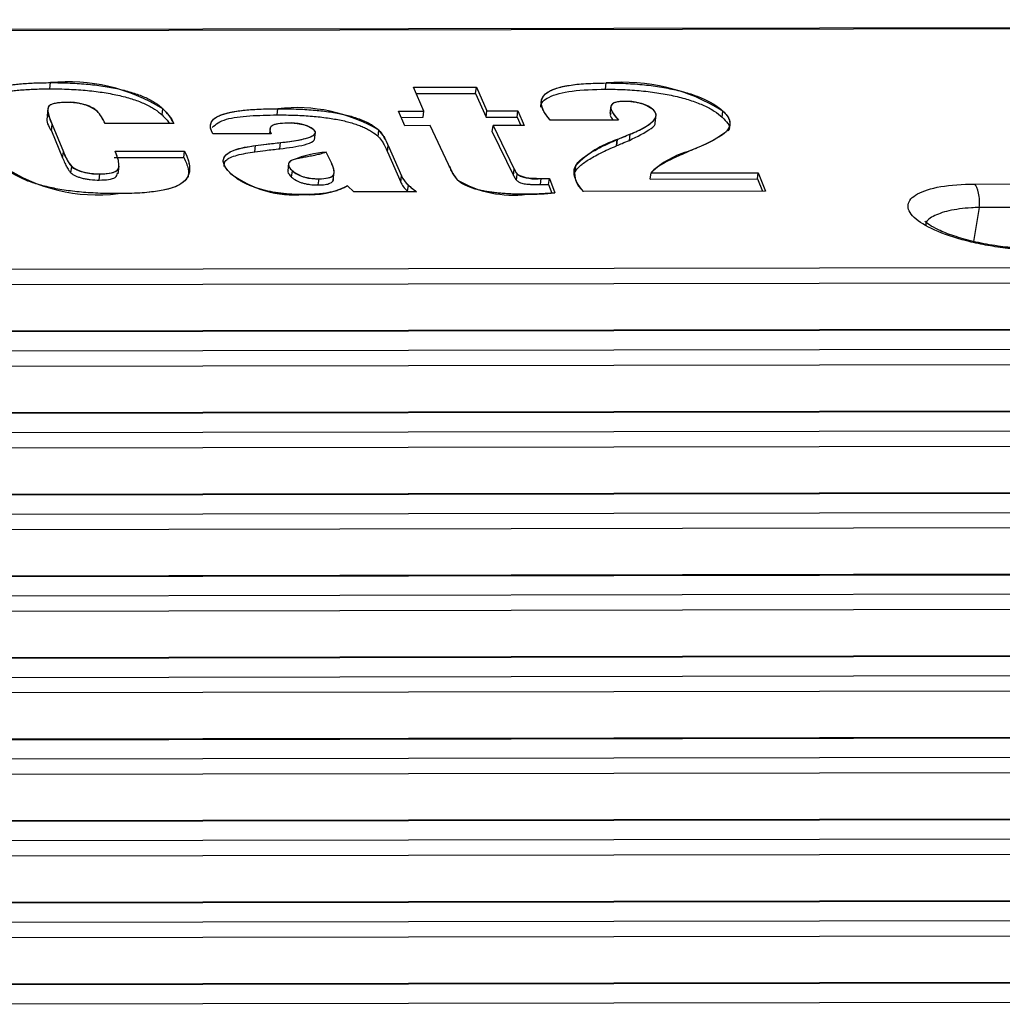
# Model space of a CAD drawing. Header units: millimetres. Extents: x 1578 to 1793, y 2179 to 2535.
# Tile 10 of 14: x 1650 to 1665, y 2329 to 2344. Entities that reach past the tile are written whole.
import ezdxf

# ---------------------------------------------------------------- set-up
doc = ezdxf.new("R2010")
doc.units = ezdxf.units.MM

msp = doc.modelspace()

# ---------------------------------------------------------------- linework, layer by layer
at = {"linetype": 'Continuous', "lineweight": 25}
for p, q in [((1736.420896, 2343.6483663), (1630.579573, 2343.4635386)), ((1736.4561497, 2343.6320265), (1630.6148267, 2343.4471988)), ((1650.4942659, 2342.5960402), (1650.5058425, 2342.6905934)), ((1658.9457265, 2342.5906679), (1658.9573031, 2342.6852212)), ((1656.0276363, 2342.6197129), (1656.9841451, 2342.6213832)), ((1656.1841915, 2342.2576325), (1656.0276363, 2342.6197129)), ((1656.0684793, 2342.5252512), (1656.9725685, 2342.52683)), ((1656.9725685, 2342.52683), (1656.9841451, 2342.6213832)), ((1656.9725685, 2342.52683), (1657.1327231, 2342.1647558)), ((1656.9841451, 2342.6213832), (1657.1442997, 2342.2593091)), ((1650.4675902, 2342.3033016), (1650.4531194, 2342.18511)), ((1652.2035361, 2342.1982969), (1652.2151127, 2342.2928502)), ((1653.9529599, 2342.1994646), (1653.9645365, 2342.2940179)), ((1655.7972688, 2342.2569568), (1656.1841915, 2342.2576325)), ((1655.8937913, 2342.0356869), (1655.7972688, 2342.2569568)), ((1656.1726149, 2342.1630792), (1656.1841915, 2342.2576325)), ((1657.1327231, 2342.1647558), (1657.1442997, 2342.2593091)), ((1657.1442997, 2342.2593091), (1657.6149057, 2342.2601309)), ((1657.6033291, 2342.1655776), (1657.6149057, 2342.2601309)), ((1657.6149057, 2342.2601309), (1657.7114282, 2342.038861)), ((1659.0291921, 2342.3368537), (1659.0147214, 2342.2186621)), ((1660.720342, 2342.1641008), (1660.7319186, 2342.2586541)), ((1655.8384747, 2342.1624957), (1656.1726149, 2342.1630792)), ((1657.1327231, 2342.1647558), (1657.6033291, 2342.1655776)), ((1657.6033291, 2342.1655776), (1657.6586457, 2342.0387688)), ((1659.1443449, 2342.1218863), (1658.107752, 2342.1200762)), ((1659.7025669, 2342.0788946), (1659.7170377, 2342.1970862)), ((1650.5189881, 2341.9578751), (1650.5305647, 2342.0524283)), ((1650.5189881, 2341.9578751), (1650.6912633, 2341.5454952)), ((1650.5305647, 2342.0524283), (1650.70284, 2341.6400484)), ((1652.3828943, 2342.0698175), (1651.3364034, 2342.06799)), ((1653.8455362, 2341.9974712), (1653.8349867, 2341.9113071)), ((1654.5231677, 2341.8207877), (1654.5376385, 2341.9389793)), ((1655.4877926, 2341.8718744), (1655.4993692, 2341.9664277)), ((1656.280714, 2342.0363626), (1655.8937913, 2342.0356869)), ((1656.5612376, 2341.444882), (1656.280714, 2342.0363626)), ((1657.2256463, 2341.9434796), (1657.2372229, 2342.0380329)), ((1657.2256463, 2341.9434796), (1657.5485072, 2341.2797281)), ((1657.7114282, 2342.038861), (1657.2372229, 2342.0380329)), ((1657.2372229, 2342.0380329), (1657.5600838, 2341.3742813)), ((1653.8631926, 2341.9113563), (1652.9768697, 2341.9098086)), ((1653.9948809, 2341.684316), (1654.0064575, 2341.7788692)), ((1659.1139352, 2341.7294277), (1659.1255118, 2341.823981)), ((1659.1196451, 2341.7325831), (1659.1312217, 2341.8271364)), ((1659.1255118, 2341.823981), (1659.1312217, 2341.8271364)), ((1659.3103256, 2341.812181), (1659.3219022, 2341.9067343)), ((1650.6912633, 2341.5454952), (1650.70284, 2341.6400484)), ((1651.4886073, 2341.6455097), (1652.5449963, 2341.6473544)), ((1652.5334196, 2341.5528011), (1652.5449963, 2341.6473544)), ((1653.613589, 2341.6386704), (1653.6251656, 2341.7332237)), ((1654.7780667, 2341.4681898), (1654.698684, 2341.6335009)), ((1655.632319, 2341.6374775), (1655.6438956, 2341.7320308)), ((1655.632319, 2341.6374775), (1655.8348669, 2341.1763963)), ((1655.6438956, 2341.7320308), (1655.8464435, 2341.2709496)), ((1659.1139352, 2341.7294277), (1659.1196451, 2341.7325831)), ((1651.4770307, 2341.5509564), (1652.5334196, 2341.5528011)), ((1650.8177577, 2341.3179867), (1650.8293344, 2341.41254)), ((1651.5338527, 2341.3026535), (1651.5483235, 2341.4208451)), ((1654.1284944, 2341.4677691), (1654.1140237, 2341.3495775)), ((1654.1729731, 2341.2543318), (1654.1845497, 2341.3488851)), ((1654.8075234, 2341.2126056), (1654.8219942, 2341.3307972)), ((1656.5712605, 2341.4206797), (1656.5612376, 2341.444882)), ((1657.5485072, 2341.2797281), (1657.5600838, 2341.3742813)), ((1658.4850213, 2341.3357795), (1658.4965979, 2341.4303327)), ((1651.2472139, 2341.208332), (1651.2587905, 2341.3028853)), ((1654.5788453, 2341.1336269), (1654.5904219, 2341.2281801)), ((1655.8348669, 2341.1763963), (1655.8464435, 2341.2709496)), ((1657.5928174, 2341.2055732), (1657.604394, 2341.3001265)), ((1657.9594698, 2341.1395303), (1657.9710464, 2341.2340836)), ((1657.9710464, 2341.2340836), (1658.0943218, 2341.2342989)), ((1658.0827452, 2341.1397456), (1658.0943218, 2341.2342989)), ((1658.0943218, 2341.2342989), (1658.1755474, 2341.0130023)), ((1659.6281394, 2341.2229674), (1659.639716, 2341.3175206)), ((1659.6281394, 2341.2229674), (1661.2586136, 2341.2258146)), ((1659.639716, 2341.3175206), (1661.2701902, 2341.3203679)), ((1661.2586136, 2341.2258146), (1661.2701902, 2341.3203679)), ((1661.2586136, 2341.2258146), (1661.3330242, 2341.0386469)), ((1661.2701902, 2341.3203679), (1661.3821574, 2341.0387327)), ((1664.5625223, 2341.1477236), (1739.5750882, 2341.2787159)), ((1655.1221082, 2341.0278009), (1655.022473, 2341.1229335)), ((1656.074118, 2341.0294634), (1655.1221082, 2341.0278009)), ((1655.9377622, 2341.0359751), (1655.9493388, 2341.1305284)), ((1657.9594698, 2341.1395303), (1658.0827452, 2341.1397456)), ((1658.0827452, 2341.1397456), (1658.1304294, 2341.0098315)), ((1661.3821574, 2341.0387327), (1658.6107112, 2341.033893)), ((1739.645275, 2340.9224934), (1664.6327091, 2340.791501)), ((1664.6327091, 2340.791501), (1664.5437427, 2340.2742703)), ((1633.7570646, 2339.822277), (1740.9044947, 2340.0093855)), ((1740.9512859, 2339.7719038), (1633.8038558, 2339.5847953)), ((1741.877958, 2339.0683661), (1634.7305279, 2338.8812575)), ((1741.9014604, 2339.0574729), (1634.7540303, 2338.8703644)), ((1635.0552307, 2338.5827753), (1742.2026608, 2338.7698838)), ((1742.249452, 2338.5324021), (1635.1020219, 2338.3452936)), ((1743.176124, 2337.8288644), (1636.028694, 2337.6417558)), ((1743.1996265, 2337.8179712), (1636.0521964, 2337.6308627)), ((1636.3533968, 2337.3432736), (1743.5008269, 2337.5303821)), ((1743.5476181, 2337.2929004), (1636.400188, 2337.1057919)), ((1744.4742901, 2336.5893627), (1637.3268601, 2336.4022541)), ((1744.4977926, 2336.5784695), (1637.3503625, 2336.391361)), ((1637.6515629, 2336.1037719), (1744.798993, 2336.2908804)), ((1744.8457842, 2336.0533987), (1637.6983541, 2335.8662902)), ((1745.7724562, 2335.349861), (1638.6250262, 2335.1627524)), ((1745.7959587, 2335.3389678), (1638.6485286, 2335.1518593)), ((1638.949729, 2334.8642702), (1746.0971591, 2335.0513787)), ((1746.1439503, 2334.813897), (1638.9965202, 2334.6267885)), ((1747.0706223, 2334.1103593), (1639.9231923, 2333.9232507)), ((1747.0941248, 2334.0994661), (1639.9466947, 2333.9123576)), ((1640.2478951, 2333.6247685), (1747.3953252, 2333.811877)), ((1747.4421164, 2333.5743953), (1640.2946863, 2333.3872868)), ((1748.3687884, 2332.8708576), (1641.2213584, 2332.683749)), ((1748.3922909, 2332.8599644), (1641.2448608, 2332.6728559)), ((1641.5460612, 2332.3852668), (1748.6934913, 2332.5723753)), ((1748.7402825, 2332.3348937), (1641.5928524, 2332.1477851)), ((1749.6669545, 2331.6313559), (1642.5195245, 2331.4442474)), ((1749.690457, 2331.6204627), (1642.5430269, 2331.4333542)), ((1642.8442273, 2331.1457651), (1749.9916574, 2331.3328736)), ((1750.0384486, 2331.095392), (1642.8910185, 2330.9082834)), ((1750.9651206, 2330.3918542), (1643.8176906, 2330.2047457)), ((1750.9886231, 2330.380961), (1643.841193, 2330.1938525)), ((1644.1423934, 2329.9062634), (1751.2898235, 2330.093372)), ((1751.3366147, 2329.8558903), (1644.1891846, 2329.6687817)), ((1752.2632867, 2329.1523525), (1645.1158567, 2328.965244)), ((1752.2867892, 2329.1414593), (1645.1393591, 2328.9543508)), ((1645.4405595, 2328.6667617), (1752.5879896, 2328.8538703))]:
    msp.add_line(p, q, dxfattribs=at)
at = {"linetype": 'Continuous'}
for p, q in [((1656.0276363, 2342.6197129), (1656.9841451, 2342.6213832)), ((1656.1841915, 2342.2576325), (1656.0276363, 2342.6197129)), ((1656.9841451, 2342.6213832), (1657.1442997, 2342.2593091)), ((1655.7972688, 2342.2569568), (1656.1841915, 2342.2576325)), ((1655.8937913, 2342.0356869), (1655.7972688, 2342.2569568)), ((1657.1442997, 2342.2593091), (1657.6149057, 2342.2601309)), ((1657.6149057, 2342.2601309), (1657.7114282, 2342.038861)), ((1659.1443449, 2342.1218863), (1658.107752, 2342.1200762)), ((1650.5305647, 2342.0524283), (1650.70284, 2341.6400484)), ((1652.3828943, 2342.0698175), (1651.3364034, 2342.06799)), ((1656.280714, 2342.0363626), (1655.8937913, 2342.0356869)), ((1656.5612376, 2341.444882), (1656.280714, 2342.0363626)), ((1657.7114282, 2342.038861), (1657.2372229, 2342.0380329)), ((1657.2372229, 2342.0380329), (1657.5600838, 2341.3742813)), ((1653.8631926, 2341.9113563), (1652.9768697, 2341.9098086)), ((1659.1255118, 2341.823981), (1659.1312217, 2341.8271364)), ((1651.4886073, 2341.6455097), (1652.5449963, 2341.6473544)), ((1654.7780667, 2341.4681898), (1654.698684, 2341.6335009)), ((1655.6438956, 2341.7320308), (1655.8464435, 2341.2709496)), ((1656.5712605, 2341.4206797), (1656.5612376, 2341.444882)), ((1657.9710464, 2341.2340836), (1658.0943218, 2341.2342989)), ((1658.0943218, 2341.2342989), (1658.1755474, 2341.0130023)), ((1659.639716, 2341.3175206), (1661.2701902, 2341.3203679)), ((1661.2701902, 2341.3203679), (1661.3821574, 2341.0387327)), ((1655.1221082, 2341.0278009), (1655.022473, 2341.1229335)), ((1656.074118, 2341.0294634), (1655.1221082, 2341.0278009)), ((1661.3821574, 2341.0387327), (1658.6107112, 2341.033893))]:
    msp.add_line(p, q, dxfattribs=at)
at = {"linetype": 'Continuous', "flags": 128}
for points in [[(1649.3851555, 2342.3964257), (1649.4061997, 2342.4477117), (1649.4459137, 2342.4959011), (1649.5037, 2342.5404559), (1649.5826848, 2342.5798974), (1649.6823689, 2342.6132395), (1649.8001432, 2342.6401405), (1649.9248301, 2342.6596834), (1650.0601315, 2342.6738745), (1650.2032583, 2342.6834175), (1650.3525339, 2342.6886398), (1650.5058425, 2342.6905934)], [(1658.1077941, 2342.1200762), (1658.0534101, 2342.1868285), (1658.0108369, 2342.2531601), (1657.9816049, 2342.3187418), (1657.9709768, 2342.382829), (1657.9765222, 2342.4316716), (1657.9979771, 2342.478345), (1658.0371796, 2342.52198), (1658.0960102, 2342.5614998), (1658.1762802, 2342.5965944), (1658.2750167, 2342.6259315), (1658.3908958, 2342.6487456), (1658.5197648, 2342.6656069), (1658.6592213, 2342.6766161), (1658.8055584, 2342.6830532), (1658.9573031, 2342.6852212)], [(1650.7459363, 2342.3890512), (1650.672267, 2342.3868963), (1650.6052043, 2342.3802578), (1650.5492263, 2342.3684653), (1650.5071603, 2342.3517635), (1650.480628, 2342.3311262), (1650.469075, 2342.3077174), (1650.4653451, 2342.2831929), (1650.4655855, 2342.2582107), (1650.4790845, 2342.190292), (1650.5021769, 2342.1215561), (1650.5305647, 2342.0524283)], [(1659.2258637, 2342.4038594), (1659.1675983, 2342.4015703), (1659.1176036, 2342.3943681), (1659.0790446, 2342.382592), (1659.0524353, 2342.3672818), (1659.0331488, 2342.3434281), (1659.0272047, 2342.3174749), (1659.0302663, 2342.2904637), (1659.0552862, 2342.2348829), (1659.0949659, 2342.1785294), (1659.1443449, 2342.1218863)], [(1652.9768973, 2341.9098086), (1652.9533831, 2341.9570843), (1652.9401949, 2342.0036162), (1652.9401212, 2342.0488751), (1652.9553673, 2342.0921832), (1652.9874067, 2342.132784), (1653.0374566, 2342.1697559), (1653.1072218, 2342.2018088), (1653.1945007, 2342.2284863), (1653.3010199, 2342.2508401), (1653.4196239, 2342.2678311), (1653.5476862, 2342.2798444), (1653.6823614, 2342.2877629), (1653.8217014, 2342.2923322), (1653.9645365, 2342.2940179)], [(1659.3219043, 2341.9067343), (1659.4187616, 2341.9488231), (1659.5087942, 2341.9928172), (1659.5884102, 2342.0394907), (1659.6542193, 2342.0893918), (1659.6814424, 2342.1170464), (1659.7019873, 2342.1459317), (1659.7140001, 2342.176188), (1659.7153332, 2342.2078513), (1659.7037281, 2342.2407312), (1659.6769113, 2342.2744262)], [(1660.7319457, 2342.2586541), (1660.7814363, 2342.2056133), (1660.8161333, 2342.1529917), (1660.8357507, 2342.1012549), (1660.8393383, 2342.0509318), (1660.8248158, 2342.0028144), (1660.793348, 2341.9573243), (1660.7469537, 2341.9146274), (1660.6674709, 2341.8593001), (1660.5755486, 2341.8069539), (1660.4748144, 2341.7568823), (1660.3678701, 2341.7085113)], [(1654.110579, 2342.0728345), (1654.0356043, 2342.0708575), (1653.968358, 2342.0638451), (1653.9123132, 2342.0516075), (1653.8740514, 2342.0334937), (1653.8530144, 2342.0113801), (1653.8436084, 2341.9794413), (1653.8488947, 2341.9457637), (1653.8631926, 2341.9113563)], [(1654.0064901, 2341.7788693), (1654.1404046, 2341.795605), (1654.2673456, 2341.8157612), (1654.3827082, 2341.8408858), (1654.4334821, 2341.8560295), (1654.4772965, 2341.8733919), (1654.5118543, 2341.8933061), (1654.5328744, 2341.9161564), (1654.5347043, 2341.941964), (1654.5154323, 2341.9694276)], [(1653.6251705, 2341.7332237), (1653.8370566, 2341.7596366), (1654.0064575, 2341.7788692)], [(1651.2588456, 2341.3028854), (1651.3340997, 2341.3049812), (1651.40137, 2341.3122936), (1651.4576065, 2341.3246895), (1651.5001471, 2341.3417914), (1651.5276984, 2341.3627424), (1651.5417557, 2341.3862412), (1651.5471083, 2341.4110333), (1651.5479395, 2341.4363773), (1651.5380867, 2341.5052302), (1651.5167117, 2341.5751147), (1651.4886073, 2341.6455097)], [(1652.5450503, 2341.6473545), (1652.5791189, 2341.5729064), (1652.6041157, 2341.4991119), (1652.6194222, 2341.4261275), (1652.6206336, 2341.3545593), (1652.6102259, 2341.2996717), (1652.587053, 2341.2465689), (1652.5479192, 2341.1960954), (1652.4891517, 2341.1495004), (1652.4171063, 2341.1125762), (1652.3272517, 2341.0807887), (1652.2211931, 2341.0545932), (1652.1007028, 2341.0343276), (1651.9695619, 2341.0192773), (1651.8300443, 2341.009054), (1651.6839368, 2341.0033049), (1651.5330745, 2341.0014027)], [(1653.251263, 2341.3035338), (1653.2020123, 2341.3556435), (1653.1640667, 2341.4074769), (1653.1408439, 2341.4585758), (1653.1347749, 2341.508253), (1653.1493877, 2341.5554553), (1653.1852316, 2341.5992437), (1653.2406067, 2341.6360527), (1653.3149552, 2341.6679597), (1653.405884, 2341.6946269), (1653.5104566, 2341.7161635), (1653.6251656, 2341.7332237)], [(1660.3678718, 2341.7085113), (1660.291224, 2341.6761403), (1660.2309852, 2341.6507108)], [(1654.1947454, 2341.5156108), (1654.1571976, 2341.4983591), (1654.1350058, 2341.4774141), (1654.1268456, 2341.4540875), (1654.1283204, 2341.429541), (1654.148052, 2341.3895473), (1654.1845497, 2341.3488851)], [(1654.5904293, 2341.2281801), (1654.6613751, 2341.2308323), (1654.7218287, 2341.2396689), (1654.7681899, 2341.2541363), (1654.7986704, 2341.2731443), (1654.8141103, 2341.2952169), (1654.8205112, 2341.3186881), (1654.8170998, 2341.3675697), (1654.8007499, 2341.4176508), (1654.7780667, 2341.4681898)]]:
    msp.add_lwpolyline(points, dxfattribs=at)
at = {"linetype": 'Continuous'}
for centre, radius, start, end in [((1650.7700525, 2339.9543881), 2.7489278, 58.28587406, 95.51451427), ((1659.2108657, 2339.8354095), 2.8610691, 57.8838101, 95.08432187), ((1650.8016473, 2341.6898726), 0.7013948, 54.01840672, 94.5559822), ((1659.2805723, 2341.7437548), 0.6623698, 53.24206303, 94.73989517), ((1650.7656992, 2341.832704), 0.6173443, 22.40346191, 43.47308472), ((1651.6613677, 2341.7016834), 0.8100144, 27.03138187, 46.87152423), ((1654.2446614, 2339.8471414), 2.4628573, 59.37265922, 96.53058801), ((1654.1784405, 2341.4941715), 0.582632, 54.65719964, 96.69160733), ((1654.9765409, 2341.4823059), 0.7125482, 20.51590437, 42.79858776), ((1659.5895667, 2340.3835176), 1.5133677, 107.85669143, 136.23418301), ((1666.6534353, 2324.0769954), 19.2782511, 112.35231244, 112.96637733), ((1651.351887, 2341.8518587), 0.6826875, 198.07485946, 220.05432019), ((1654.8273676, 2339.9472921), 1.6911089, 94.36271333, 111.96834178), ((1660.5515166, 2340.3906422), 1.3001862, 104.27001632, 134.53016413), ((1651.2211941, 2343.5596069), 2.5771476, 235.97822287, 276.95127531), ((1651.2114086, 2342.0130336), 0.7117272, 237.53430653, 273.81718263), ((1654.5445134, 2341.8164626), 0.5900711, 232.41119109, 274.46221155), ((1657.2558254, 2341.6829614), 0.7330899, 200.96364849, 220.29075782), ((1657.8288536, 2341.4844392), 0.2904363, 202.28933276, 219.39078914), ((1658.8360225, 2341.3134131), 0.3589976, 160.99299963, 231.13372987), ((1654.227836, 2342.6209127), 1.6398788, 233.45016425, 274.55133266), ((1656.2079138, 2341.4277831), 0.3939814, 203.45778618, 228.98075456), ((1657.5408197, 2342.6440614), 1.6650489, 239.53461429, 277.19599191), ((1657.8802285, 2341.7806049), 0.5540157, 240.14233826, 279.43488152), ((1654.4407845, 2342.266891), 1.2833615, 266.29969372, 296.9533517), ((1656.9190603, 2342.1997966), 1.4434706, 227.7963616, 234.17194507), ((1657.7385803, 2345.5741455), 4.5820309, 270.13506696, 275.4729301)]:
    msp.add_arc(centre, radius, start, end, dxfattribs=at)
at = {"linetype": 'Continuous', "lineweight": 25}
for points, knots in [([(1649.3851095, 2342.3964256), (1649.3913708, 2342.420315), (1649.4063584, 2342.4550296), (1649.4461527, 2342.4970675), (1649.4797046, 2342.5264968), (1649.5238915, 2342.552733), (1649.5732996, 2342.5770865), (1649.6317289, 2342.5985814), (1649.6968957, 2342.6179421), (1649.7706028, 2342.6347887), (1649.8509887, 2342.6498088), (1649.9405196, 2342.6621187), (1650.0375098, 2342.6724225), (1650.1427922, 2342.6803511), (1650.2969363, 2342.6884805), (1650.4210886, 2342.6899983), (1650.5058425, 2342.6905934)], [0, 0, 0, 0, 0.1279442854, 0.1892449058, 0.2488717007, 0.3077267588, 0.365166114, 0.4223327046, 0.4799554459, 0.5377204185, 0.5973690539, 0.6583821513, 0.7212768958, 0.7868403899, 0.8548361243, 1, 1, 1, 1]), ([(1650.5058425, 2342.6905934), (1650.6031053, 2342.6909265), (1650.748677, 2342.6881635), (1650.9427459, 2342.6772794), (1651.0787123, 2342.6664652), (1651.2095609, 2342.6516836), (1651.3353028, 2342.634018), (1651.4558174, 2342.6128549), (1651.5705338, 2342.5884188), (1651.6778778, 2342.560763), (1651.7785035, 2342.530679), (1651.8714178, 2342.4976704), (1651.9565171, 2342.4619189), (1652.0338169, 2342.4234357), (1652.1285438, 2342.3671911), (1652.1829488, 2342.3229746), (1652.2151127, 2342.2928502)], [0, 0, 0, 0, 0.1489592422, 0.2174039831, 0.2827936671, 0.3448819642, 0.4049656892, 0.4638692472, 0.5212964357, 0.578033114, 0.6341719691, 0.6901608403, 0.747801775, 0.8068123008, 0.8678815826, 1, 1, 1, 1]), ([(1658.107752, 2342.1200762), (1658.0676126, 2342.1646135), (1658.0207904, 2342.2291912), (1657.9812343, 2342.3116968), (1657.9701071, 2342.3669768), (1657.9706357, 2342.4180933), (1657.9871351, 2342.4646847), (1658.0176157, 2342.5068499), (1658.063777, 2342.5443672), (1658.1242523, 2342.5774877), (1658.200007, 2342.6060522), (1658.2889739, 2342.6307021), (1658.394512, 2342.6503101), (1658.5134242, 2342.6660836), (1658.6983669, 2342.6806533), (1658.8501715, 2342.6851931), (1658.9573031, 2342.6852212)], [0, 0, 0, 0, 0.1565612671, 0.2278801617, 0.294903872, 0.3585536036, 0.4187402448, 0.4763853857, 0.531857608, 0.5861983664, 0.6401834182, 0.6947934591, 0.7504214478, 0.8084441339, 0.8689489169, 1, 1, 1, 1]), ([(1658.9573031, 2342.6852212), (1659.0548263, 2342.685418), (1659.2013933, 2342.6821575), (1659.3972578, 2342.6710009), (1659.5368218, 2342.6579171), (1659.6717469, 2342.642481), (1659.8021906, 2342.622607), (1659.9282771, 2342.5995067), (1660.0491344, 2342.5726571), (1660.1635227, 2342.5426308), (1660.2706489, 2342.5098731), (1660.3694605, 2342.4744071), (1660.4587794, 2342.4361004), (1660.541808, 2342.3956312), (1660.6394024, 2342.3363696), (1660.6998894, 2342.2902448), (1660.7319186, 2342.2586541)], [0, 0, 0, 0, 0.1429415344, 0.2096165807, 0.2733506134, 0.3351745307, 0.3951694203, 0.4542056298, 0.513217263, 0.571693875, 0.629398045, 0.6873980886, 0.7458515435, 0.8057932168, 0.8674714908, 1, 1, 1, 1]), ([(1649.3735329, 2342.3018724), (1649.3797942, 2342.3257617), (1649.3947818, 2342.3604763), (1649.4345761, 2342.4025142), (1649.468128, 2342.4319436), (1649.5123149, 2342.4581797), (1649.561723, 2342.4825332), (1649.6201523, 2342.5040281), (1649.6853191, 2342.5233888), (1649.7590262, 2342.5402354), (1649.8394121, 2342.5552555), (1649.928943, 2342.5675655), (1650.0259332, 2342.5778692), (1650.1312156, 2342.5857979), (1650.2853596, 2342.5939273), (1650.409512, 2342.595445), (1650.4942659, 2342.5960402)], [0, 0, 0, 0, 0.1279442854, 0.1892449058, 0.2488717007, 0.3077267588, 0.365166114, 0.4223327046, 0.4799554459, 0.5377204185, 0.5973690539, 0.6583821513, 0.7212768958, 0.7868403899, 0.8548361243, 1, 1, 1, 1]), ([(1650.4942659, 2342.5960402), (1650.5915287, 2342.5963732), (1650.7371004, 2342.5936102), (1650.9311693, 2342.5827262), (1651.0671357, 2342.5719119), (1651.1979843, 2342.5571303), (1651.3237262, 2342.5394647), (1651.4442408, 2342.5183016), (1651.5589572, 2342.4938655), (1651.6663011, 2342.4662097), (1651.7669269, 2342.4361257), (1651.8598412, 2342.4031171), (1651.9449405, 2342.3673657), (1652.0222402, 2342.3288824), (1652.1169672, 2342.2726379), (1652.1713722, 2342.2284214), (1652.2035361, 2342.1982969)], [0, 0, 0, 0, 0.1489592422, 0.2174039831, 0.2827936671, 0.3448819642, 0.4049656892, 0.4638692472, 0.5212964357, 0.578033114, 0.6341719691, 0.6901608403, 0.747801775, 0.8068123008, 0.8678815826, 1, 1, 1, 1]), ([(1657.9675815, 2342.3143877), (1657.9662371, 2342.3215186), (1657.9553222, 2342.3794112), (1658.0672982, 2342.4817293), (1658.4160285, 2342.5783695), (1658.7688674, 2342.5865616), (1658.9457265, 2342.5906679)], [0, 0, 0, 0, 0.0401949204, 0.326327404, 0.6623240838, 1, 1, 1, 1]), ([(1658.9457265, 2342.5906679), (1659.0432497, 2342.5908648), (1659.1898167, 2342.5876042), (1659.3856812, 2342.5764477), (1659.5252452, 2342.5633639), (1659.6601703, 2342.5479278), (1659.790614, 2342.5280538), (1659.9167005, 2342.5049535), (1660.0375578, 2342.4781039), (1660.1519461, 2342.4480775), (1660.2590723, 2342.4153198), (1660.3578839, 2342.3798538), (1660.4472028, 2342.3415471), (1660.5302314, 2342.3010779), (1660.6278258, 2342.2418164), (1660.6883128, 2342.1956915), (1660.720342, 2342.1641008)], [0, 0, 0, 0, 0.1429415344, 0.2096165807, 0.2733506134, 0.3351745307, 0.3951694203, 0.4542056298, 0.513217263, 0.571693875, 0.629398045, 0.6873980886, 0.7458515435, 0.8057932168, 0.8674714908, 1, 1, 1, 1]), ([(1650.7459333, 2342.3890512), (1650.6834783, 2342.3889264), (1650.5952783, 2342.3830806), (1650.5171254, 2342.3591662), (1650.4851954, 2342.3390854), (1650.4711054, 2342.3177246), (1650.466096, 2342.2957408), (1650.4640361, 2342.268599), (1650.4679401, 2342.2358876), (1650.4764071, 2342.1978109), (1650.4955769, 2342.1361937), (1650.5153941, 2342.0870118), (1650.5305647, 2342.0524283)], [0, 0, 0, 0, 0.1552095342, 0.2268215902, 0.3011709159, 0.3453242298, 0.4015930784, 0.4706964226, 0.5509403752, 0.6441262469, 0.75035182, 1, 1, 1, 1]), ([(1651.2137045, 2342.2574453), (1651.1940884, 2342.276378), (1651.1567361, 2342.3036262), (1651.0862501, 2342.3362693), (1651.0276375, 2342.3556326), (1650.9628897, 2342.3710152), (1650.8666866, 2342.3858763), (1650.7931563, 2342.3890507), (1650.7459333, 2342.3890512)], [0, 0, 0, 0, 0.2856889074, 0.4081399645, 0.524974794, 0.6377781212, 0.7507137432, 1, 1, 1, 1]), ([(1659.225839, 2342.4038594), (1659.1970666, 2342.4043095), (1659.1586159, 2342.4014769), (1659.1144625, 2342.394264), (1659.0868562, 2342.3866306), (1659.0659659, 2342.3764741), (1659.0476671, 2342.3647664), (1659.0362921, 2342.3504739), (1659.0285474, 2342.3342923), (1659.0265382, 2342.3157831), (1659.028345, 2342.2950224), (1659.0358601, 2342.2717811), (1659.0485344, 2342.2462548), (1659.0646999, 2342.2185075), (1659.0949609, 2342.1768437), (1659.1239021, 2342.1443088), (1659.1443449, 2342.1218863)], [0, 0, 0, 0, 0.0861917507, 0.1279835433, 0.1702208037, 0.2133450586, 0.2590736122, 0.3089574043, 0.3621827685, 0.4200782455, 0.4842463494, 0.5547142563, 0.6308683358, 0.7130560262, 0.8021811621, 1, 1, 1, 1]), ([(1659.6769113, 2342.2744262), (1659.6568287, 2342.2931781), (1659.6212031, 2342.3202937), (1659.5521485, 2342.3523585), (1659.4968415, 2342.3713635), (1659.4350701, 2342.3861012), (1659.3427539, 2342.4006089), (1659.2715954, 2342.4038564), (1659.225839, 2342.4038594)], [0, 0, 0, 0, 0.2918366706, 0.4156384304, 0.5303614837, 0.6405691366, 0.7516448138, 1, 1, 1, 1]), ([(1651.3364034, 2342.06799), (1651.3184554, 2342.1050538), (1651.2938067, 2342.1497314), (1651.2620987, 2342.2014711), (1651.2403083, 2342.2274982), (1651.2271794, 2342.2458751), (1651.2137045, 2342.2574453)], [0, 0, 0, 0, 0.5912131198, 0.7104611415, 0.8191790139, 1, 1, 1, 1]), ([(1652.2151127, 2342.2928502), (1652.2514411, 2342.2582492), (1652.3179936, 2342.1834421), (1652.3627161, 2342.1093675), (1652.3828943, 2342.0698175)], [0, 0, 0, 0, 0.4624707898, 1, 1, 1, 1]), ([(1652.9768697, 2341.9098086), (1652.9589301, 2341.9406559), (1652.9393919, 2341.9855348), (1652.9372386, 2342.0418213), (1652.9469875, 2342.0797964), (1652.9685514, 2342.114539), (1653.0003113, 2342.1463323), (1653.0435573, 2342.1749053), (1653.0992115, 2342.2000139), (1653.1663406, 2342.2220198), (1653.2451767, 2342.2409756), (1653.3354294, 2342.2573103), (1653.4377134, 2342.2706079), (1653.5525483, 2342.2808245), (1653.726081, 2342.290887), (1653.8666554, 2342.2937587), (1653.9645365, 2342.2940179)], [0, 0, 0, 0, 0.1364424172, 0.1994609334, 0.2597856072, 0.3179440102, 0.3742561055, 0.4295898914, 0.4843164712, 0.5394631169, 0.5963232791, 0.6550694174, 0.7170672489, 0.7818054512, 0.8507037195, 1, 1, 1, 1]), ([(1653.9645365, 2342.2940179), (1654.0559073, 2342.2945696), (1654.19246, 2342.291683), (1654.3724407, 2342.2839728), (1654.4977837, 2342.2744683), (1654.6169799, 2342.2632617), (1654.7303281, 2342.2489498), (1654.8378075, 2342.2321686), (1654.938899, 2342.2127304), (1655.0340318, 2342.1908732), (1655.1212934, 2342.1658871), (1655.2028128, 2342.1388653), (1655.2762564, 2342.1090595), (1655.343638, 2342.0769397), (1655.4247894, 2342.0293889), (1655.4733715, 2341.9920075), (1655.4993692, 2341.9664277)], [0, 0, 0, 0, 0.1588403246, 0.2313123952, 0.2996405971, 0.3639129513, 0.425401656, 0.4840114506, 0.5403847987, 0.5952427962, 0.6494170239, 0.7033288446, 0.75794998, 0.8143424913, 0.8730880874, 1, 1, 1, 1]), ([(1659.0281894, 2342.2288279), (1659.0231812, 2342.2180211), (1659.0078456, 2342.1849296), (1659.0443135, 2342.1471777), (1659.068872, 2342.1217545)], [0, 0, 0, 0, 0.3265735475, 1, 1, 1, 1]), ([(1659.3219022, 2341.9067343), (1659.3996558, 2341.9392283), (1659.5067271, 2341.9872177), (1659.6147223, 2342.0554767), (1659.6710373, 2342.1023231), (1659.7063885, 2342.1475281), (1659.7234274, 2342.2032994), (1659.7057911, 2342.2465442), (1659.6769113, 2342.2744262)], [0, 0, 0, 0, 0.3296425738, 0.4719264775, 0.6006031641, 0.7157422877, 0.8194017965, 1, 1, 1, 1]), ([(1660.7319186, 2342.2586541), (1660.7572876, 2342.2345433), (1660.7897261, 2342.1987085), (1660.8174982, 2342.1519997), (1660.832547, 2342.1182404), (1660.8392356, 2342.0854534), (1660.8409822, 2342.0533931), (1660.8342816, 2342.0224052), (1660.8201998, 2341.9920321), (1660.7982694, 2341.9612372), (1660.7664671, 2341.9294565), (1660.7236543, 2341.8963237), (1660.6721566, 2341.8614699), (1660.6108549, 2341.8251062), (1660.5108879, 2341.7732816), (1660.4281808, 2341.7344182), (1660.3678701, 2341.7085113)], [0, 0, 0, 0, 0.1090643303, 0.1617356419, 0.2135259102, 0.2647466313, 0.3159323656, 0.3665749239, 0.4173764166, 0.4706984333, 0.5293939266, 0.5933213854, 0.6633903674, 0.7386965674, 0.8196836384, 1, 1, 1, 1]), ([(1650.4678989, 2342.194913), (1650.4626847, 2342.1845619), (1650.4260067, 2342.1117507), (1650.4760549, 2342.0289255), (1650.5189881, 2341.9578751)], [0, 0, 0, 0, 0.1421628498, 1, 1, 1, 1]), ([(1652.2035361, 2342.1982969), (1652.2455183, 2342.156301), (1652.2885804, 2342.1132249), (1652.3139463, 2342.070763), (1652.3145824, 2342.0696982)], [0, 0, 0, 0, 0.9749219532, 1, 1, 1, 1]), ([(1652.9650844, 2342.0097671), (1653.0215835, 2342.056307), (1653.1272255, 2342.1433273), (1653.5300082, 2342.1917093), (1653.8118419, 2342.1968771), (1653.9529599, 2342.1994646)], [0, 0, 0, 0, 0.36468652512, 0.68188991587, 1, 1, 1, 1]), ([(1653.9529599, 2342.1994646), (1654.0443307, 2342.2000163), (1654.1808834, 2342.1971297), (1654.3608641, 2342.1894195), (1654.4862071, 2342.179915), (1654.6054033, 2342.1687084), (1654.7187515, 2342.1543966), (1654.8262309, 2342.1376154), (1654.9273224, 2342.1181771), (1655.0224551, 2342.09632), (1655.1097168, 2342.0713338), (1655.1912362, 2342.044312), (1655.2646798, 2342.0145063), (1655.3320614, 2341.9823865), (1655.4132127, 2341.9348356), (1655.4617949, 2341.8974542), (1655.4877926, 2341.8718744)], [0, 0, 0, 0, 0.1588403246, 0.2313123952, 0.2996405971, 0.3639129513, 0.425401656, 0.4840114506, 0.5403847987, 0.5952427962, 0.6494170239, 0.7033288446, 0.75794998, 0.8143424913, 0.8730880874, 1, 1, 1, 1]), ([(1659.3103256, 2341.812181), (1659.4297423, 2341.8699499), (1659.5960989, 2341.9504265), (1659.7152664, 2342.0517171), (1659.7001729, 2342.0879257), (1659.6988526, 2342.091093)], [0, 0, 0, 0, 0.6989311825, 0.9736640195, 1, 1, 1, 1]), ([(1660.720342, 2342.1641008), (1660.7850267, 2342.1000999), (1660.8598052, 2342.0261119), (1660.8189346, 2341.9644745), (1660.8134178, 2341.9561546)], [0, 0, 0, 0, 0.8650182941, 1, 1, 1, 1]), ([(1654.1105491, 2342.0728344), (1654.0566881, 2342.0732219), (1653.9843126, 2342.0685151), (1653.9099423, 2342.052668), (1653.8731156, 2342.035422), (1653.8512418, 2342.0126778), (1653.8372769, 2341.9719836), (1653.8508726, 2341.9364685), (1653.8631926, 2341.9113563)], [0, 0, 0, 0, 0.2321264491, 0.3351062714, 0.4379946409, 0.5494740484, 0.6793619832, 1, 1, 1, 1]), ([(1654.0064575, 2341.7788692), (1654.1005176, 2341.7895737), (1654.2304454, 2341.8067571), (1654.3733954, 2341.8371941), (1654.4501146, 2341.8602474), (1654.5031827, 2341.8849466), (1654.5439583, 2341.9189514), (1654.5371102, 2341.9495136), (1654.5154323, 2341.9694276)], [0, 0, 0, 0, 0.3454672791, 0.4885835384, 0.6135782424, 0.7235042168, 0.82083535, 1, 1, 1, 1]), ([(1654.5154323, 2341.9694276), (1654.500321, 2341.9847292), (1654.468722, 2342.0066296), (1654.4103181, 2342.0325736), (1654.3611993, 2342.0478002), (1654.3055113, 2342.0591075), (1654.2199578, 2342.0707428), (1654.1540155, 2342.0729852), (1654.1105491, 2342.0728344)], [0, 0, 0, 0, 0.2732483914, 0.3897005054, 0.500467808, 0.6112351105, 0.7267516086, 1, 1, 1, 1]), ([(1655.4993692, 2341.9664277), (1655.5272252, 2341.9384709), (1655.5566792, 2341.9011604), (1655.5853581, 2341.8527467), (1655.610722, 2341.8024704), (1655.6315301, 2341.7614642), (1655.6438956, 2341.7320308)], [0, 0, 0, 0, 0.3534710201, 0.4727285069, 0.6194199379, 1, 1, 1, 1]), ([(1653.6251656, 2341.7332237), (1653.6789162, 2341.7404419), (1653.8043406, 2341.7565465), (1653.9340623, 2341.7703864), (1654.0064575, 2341.7788692)], [0, 0, 0, 0, 0.4326677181, 1, 1, 1, 1]), ([(1653.9948809, 2341.684316), (1654.12776, 2341.7013942), (1654.3269926, 2341.7270006), (1654.4997074, 2341.7848144), (1654.5178744, 2341.8210116), (1654.5237671, 2341.8327526)], [0, 0, 0, 0, 0.5750152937, 0.8621502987, 1, 1, 1, 1]), ([(1655.4877926, 2341.8718744), (1655.5156486, 2341.8439176), (1655.5451026, 2341.8066071), (1655.5737815, 2341.7581934), (1655.5991454, 2341.7079171), (1655.6199535, 2341.666911), (1655.632319, 2341.6374775)], [0, 0, 0, 0, 0.3534710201, 0.4727285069, 0.6194199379, 1, 1, 1, 1]), ([(1658.4965979, 2341.4303327), (1658.5127816, 2341.4603235), (1658.5531414, 2341.5049625), (1658.6269541, 2341.5636888), (1658.6980617, 2341.612018), (1658.7853339, 2341.6619182), (1658.9225717, 2341.7346477), (1659.0410596, 2341.787974), (1659.1255118, 2341.823981)], [0, 0, 0, 0, 0.1910229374, 0.3005275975, 0.4199516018, 0.5495060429, 0.6889919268, 1, 1, 1, 1]), ([(1659.1196451, 2341.7325831), (1659.1453723, 2341.7443684), (1659.2117994, 2341.7700675), (1659.272068, 2341.7975583), (1659.3103256, 2341.812181)], [0, 0, 0, 0, 0.4280190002, 1, 1, 1, 1]), ([(1659.1312217, 2341.8271364), (1659.1569489, 2341.8389217), (1659.223376, 2341.8646207), (1659.2836446, 2341.8921115), (1659.3219022, 2341.9067343)], [0, 0, 0, 0, 0.4280190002, 1, 1, 1, 1]), ([(1650.70284, 2341.6400484), (1650.7137398, 2341.613548), (1650.7275275, 2341.5758984), (1650.7514408, 2341.5279833), (1650.7670399, 2341.4979449), (1650.7834153, 2341.4715107), (1650.8006487, 2341.4435425), (1650.8180148, 2341.4241738), (1650.8293344, 2341.41254)], [0, 0, 0, 0, 0.3522722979, 0.5018442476, 0.6330448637, 0.748599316, 0.8487670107, 1, 1, 1, 1]), ([(1651.2587905, 2341.3028853), (1651.3255966, 2341.3024127), (1651.4164801, 2341.310352), (1651.4974544, 2341.3371452), (1651.5283463, 2341.360297), (1651.5419829, 2341.3837256), (1651.5473409, 2341.4066751), (1651.5487369, 2341.4344213), (1651.5455899, 2341.4671029), (1651.5390577, 2341.5045873), (1651.5212706, 2341.5644684), (1651.5037916, 2341.612007), (1651.4886073, 2341.6455097)], [0, 0, 0, 0, 0.1599212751, 0.2370476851, 0.3179059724, 0.3657140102, 0.4232042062, 0.491682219, 0.5713325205, 0.6615766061, 0.7629927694, 1, 1, 1, 1]), ([(1652.5449963, 2341.6473544), (1652.5733099, 2341.5926789), (1652.6036462, 2341.5141182), (1652.6230895, 2341.4145381), (1652.6221034, 2341.3491562), (1652.6096543, 2341.2899434), (1652.5839975, 2341.2371086), (1652.5454422, 2341.1904905), (1652.493655, 2341.1498322), (1652.4266407, 2341.1148252), (1652.3447248, 2341.0846435), (1652.2480105, 2341.0588287), (1652.1345916, 2341.0381895), (1652.0065866, 2341.0219382), (1651.8104584, 2341.0056745), (1651.6471683, 2341.0015516), (1651.5330745, 2341.0014027)], [0, 0, 0, 0, 0.1720453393, 0.2492784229, 0.321188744, 0.3875216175, 0.4490286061, 0.5061299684, 0.5593504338, 0.6102539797, 0.6611575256, 0.7127584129, 0.765166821, 0.8196135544, 0.8766550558, 1, 1, 1, 1]), ([(1653.2512525, 2341.3035338), (1653.2242681, 2341.3305501), (1653.1862306, 2341.3703024), (1653.1551573, 2341.4216414), (1653.1398487, 2341.4573821), (1653.133326, 2341.4911408), (1653.1353169, 2341.522961), (1653.1465098, 2341.5526903), (1653.1651933, 2341.5806639), (1653.1922502, 2341.6066971), (1653.2283997, 2341.6306915), (1653.2740551, 2341.6525216), (1653.3263771, 2341.672863), (1653.3885033, 2341.6909674), (1653.4845287, 2341.7128424), (1653.5666592, 2341.7258675), (1653.6251656, 2341.7332237)], [0, 0, 0, 0, 0.1452801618, 0.2129316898, 0.2785345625, 0.3413120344, 0.4016462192, 0.4612241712, 0.5189681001, 0.5760820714, 0.6334058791, 0.6906910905, 0.749160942, 0.8085689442, 0.8701702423, 1, 1, 1, 1]), ([(1653.1455372, 2341.4155832), (1653.1475216, 2341.4465752), (1653.1519714, 2341.5160746), (1653.3322376, 2341.5939043), (1653.5197414, 2341.6237382), (1653.613589, 2341.6386704)], [0, 0, 0, 0, 0.2867352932, 0.643003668, 1, 1, 1, 1]), ([(1653.613589, 2341.6386704), (1653.6673396, 2341.6458887), (1653.792764, 2341.6619932), (1653.9224857, 2341.6758332), (1653.9948809, 2341.684316)], [0, 0, 0, 0, 0.4326677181, 1, 1, 1, 1]), ([(1654.698684, 2341.6335009), (1654.6682451, 2341.6204171), (1654.6108025, 2341.6025251), (1654.5181304, 2341.5816151), (1654.4363011, 2341.5660526), (1654.3547845, 2341.5519536), (1654.2739325, 2341.5354123), (1654.2211852, 2341.523909), (1654.1947335, 2341.5156108)], [0, 0, 0, 0, 0.2427713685, 0.3840561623, 0.5423643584, 0.6951566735, 0.8223189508, 1, 1, 1, 1]), ([(1658.4850213, 2341.3357795), (1658.501205, 2341.3657702), (1658.5415648, 2341.4104093), (1658.6153775, 2341.4691355), (1658.6864851, 2341.5174647), (1658.7737573, 2341.5673649), (1658.9109951, 2341.6400944), (1659.029483, 2341.6934208), (1659.1139352, 2341.7294277)], [0, 0, 0, 0, 0.1910229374, 0.3005275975, 0.4199516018, 0.5495060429, 0.6889919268, 1, 1, 1, 1]), ([(1660.2309852, 2341.6507108), (1660.1515597, 2341.6164368), (1660.0364086, 2341.5675596), (1659.9039984, 2341.5015883), (1659.8222088, 2341.4583235), (1659.7550053, 2341.4185345), (1659.6893408, 2341.3732509), (1659.6524893, 2341.3398808), (1659.639716, 2341.3175206)], [0, 0, 0, 0, 0.3378884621, 0.4846365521, 0.6161118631, 0.7338501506, 0.8361398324, 1, 1, 1, 1]), ([(1660.3678701, 2341.7085113), (1660.3484602, 2341.7004784), (1660.3035483, 2341.6810043), (1660.2569691, 2341.6620127), (1660.2309852, 2341.6507108)], [0, 0, 0, 0, 0.420368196, 1, 1, 1, 1]), ([(1650.6912633, 2341.5454952), (1650.7021632, 2341.5189947), (1650.7159509, 2341.4813451), (1650.7398642, 2341.43343), (1650.7554633, 2341.4033916), (1650.7718387, 2341.3769575), (1650.7890721, 2341.3489892), (1650.8064382, 2341.3296205), (1650.8177577, 2341.3179867)], [0, 0, 0, 0, 0.3522722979, 0.5018442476, 0.6330448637, 0.748599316, 0.8487670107, 1, 1, 1, 1]), ([(1652.5334196, 2341.5528011), (1652.5619227, 2341.4934859), (1652.6113326, 2341.3906632), (1652.6028607, 2341.2931949), (1652.599276, 2341.2519531)], [0, 0, 0, 0, 0.5768689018, 1, 1, 1, 1]), ([(1654.1947335, 2341.5156108), (1654.1714113, 2341.5083611), (1654.1475247, 2341.4938282), (1654.1292076, 2341.470877), (1654.1257138, 2341.4503256), (1654.1273012, 2341.4277866), (1654.1421686, 2341.3938514), (1654.1650958, 2341.3671604), (1654.1845497, 2341.3488851)], [0, 0, 0, 0, 0.2082892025, 0.3188723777, 0.4396057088, 0.5683434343, 0.7037583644, 1, 1, 1, 1]), ([(1651.5330745, 2341.0014027), (1651.4329708, 2341.0008415), (1651.2824454, 2341.0040856), (1651.0829613, 2341.0152107), (1650.9434897, 2341.0264434), (1650.8099713, 2341.0418136), (1650.6819778, 2341.0600035), (1650.5599838, 2341.0819353), (1650.4445714, 2341.1073642), (1650.3356152, 2341.1359898), (1650.2333743, 2341.1677353), (1650.1386714, 2341.2027655), (1650.0518741, 2341.2410099), (1649.9717932, 2341.2821587), (1649.8721476, 2341.3430261), (1649.8142264, 2341.3908722), (1649.7792595, 2341.4236026)], [0, 0, 0, 0, 0.1476313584, 0.2156725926, 0.2794947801, 0.3407259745, 0.3996617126, 0.4567558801, 0.5127923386, 0.5682801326, 0.6239897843, 0.6804613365, 0.7385070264, 0.7990057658, 0.8620193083, 1, 1, 1, 1]), ([(1650.8293344, 2341.41254), (1650.8449253, 2341.3973226), (1650.8780128, 2341.3748549), (1650.943156, 2341.348469), (1650.9984835, 2341.3322265), (1651.0589902, 2341.3187514), (1651.1479973, 2341.3059883), (1651.2155514, 2341.3026997), (1651.2587905, 2341.3028853)], [0, 0, 0, 0, 0.2612802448, 0.3816493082, 0.5015896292, 0.6201394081, 0.7405084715, 1, 1, 1, 1]), ([(1654.1203473, 2341.3607918), (1654.1181707, 2341.3522705), (1654.1096528, 2341.3189234), (1654.1459506, 2341.2818968), (1654.1729731, 2341.2543318)], [0, 0, 0, 0, 0.2555329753, 1, 1, 1, 1]), ([(1654.1845497, 2341.3488851), (1654.2025082, 2341.3313416), (1654.2361832, 2341.3063649), (1654.2974658, 2341.2762295), (1654.3478185, 2341.2587233), (1654.4029398, 2341.2448229), (1654.4855821, 2341.2311396), (1654.549635, 2341.2279786), (1654.5904219, 2341.2281801)], [0, 0, 0, 0, 0.297676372, 0.4224186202, 0.5382154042, 0.6474939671, 0.7565557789, 1, 1, 1, 1]), ([(1654.5904219, 2341.2281801), (1654.643754, 2341.2277558), (1654.7158777, 2341.2346758), (1654.7792753, 2341.2569997), (1654.8039109, 2341.2759558), (1654.8144761, 2341.2946491), (1654.8200433, 2341.3115636), (1654.8218878, 2341.3311363), (1654.8203637, 2341.3532811), (1654.8149502, 2341.3781569), (1654.8015752, 2341.4166955), (1654.7893546, 2341.4469871), (1654.7780667, 2341.4681898)], [0, 0, 0, 0, 0.1779718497, 0.2658408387, 0.3594992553, 0.4122268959, 0.4730325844, 0.5408562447, 0.6159333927, 0.6994110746, 0.7914397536, 1, 1, 1, 1]), ([(1656.6966104, 2341.2088964), (1656.6857913, 2341.2197109), (1656.6713843, 2341.237635), (1656.6526014, 2341.2638171), (1656.6379225, 2341.288609), (1656.6218089, 2341.3167924), (1656.5981125, 2341.361287), (1656.5825168, 2341.3961858), (1656.5712605, 2341.4206797)], [0, 0, 0, 0, 0.1511536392, 0.2513773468, 0.3683426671, 0.5019003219, 0.6506310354, 1, 1, 1, 1]), ([(1657.5600838, 2341.3742813), (1657.5672846, 2341.3581106), (1657.5814909, 2341.3334345), (1657.5953615, 2341.3087009), (1657.604394, 2341.3001265)], [0, 0, 0, 0, 0.6588054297, 1, 1, 1, 1]), ([(1658.6107112, 2341.033893), (1658.5782844, 2341.0715325), (1658.5377023, 2341.1269349), (1658.4981287, 2341.1989345), (1658.4797409, 2341.2496605), (1658.4688378, 2341.2981674), (1658.4691479, 2341.3590199), (1658.479936, 2341.4028247), (1658.4965979, 2341.4303327)], [0, 0, 0, 0, 0.2738812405, 0.4043896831, 0.5301699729, 0.6521609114, 0.7702605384, 1, 1, 1, 1]), ([(1650.8177577, 2341.3179867), (1650.8333487, 2341.3027693), (1650.8664362, 2341.2803016), (1650.9315794, 2341.2539157), (1650.9869069, 2341.2376733), (1651.0474136, 2341.2241981), (1651.1364207, 2341.211435), (1651.2039748, 2341.2081464), (1651.2472139, 2341.208332)], [0, 0, 0, 0, 0.2612802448, 0.3816493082, 0.5015896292, 0.6201394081, 0.7405084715, 1, 1, 1, 1]), ([(1651.2472139, 2341.208332), (1651.2972406, 2341.210022), (1651.3972452, 2341.2134004), (1651.5182419, 2341.2491901), (1651.5215287, 2341.2913354), (1651.5234773, 2341.3163223)], [0, 0, 0, 0, 0.28953321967, 0.57878333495, 1, 1, 1, 1]), ([(1654.3579594, 2340.986205), (1654.2999232, 2340.985959), (1654.2121379, 2340.9883016), (1654.094404, 2340.9971519), (1654.0106578, 2341.0061997), (1653.928923, 2341.0174947), (1653.8500293, 2341.032208), (1653.7730966, 2341.0490216), (1653.6995103, 2341.0688894), (1653.6284078, 2341.0907891), (1653.5617364, 2341.1150123), (1653.4989048, 2341.1412205), (1653.4401444, 2341.1695252), (1653.3871614, 2341.2001745), (1653.3175195, 2341.2447839), (1653.2774552, 2341.2797708), (1653.2512525, 2341.3035338)], [0, 0, 0, 0, 0.1286162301, 0.1879586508, 0.2456291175, 0.3022727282, 0.3578111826, 0.413842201, 0.4710726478, 0.5292894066, 0.5887613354, 0.6495674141, 0.7129021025, 0.7791577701, 0.8491406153, 1, 1, 1, 1]), ([(1654.1729731, 2341.2543318), (1654.1909316, 2341.2367883), (1654.2246066, 2341.2118116), (1654.2858892, 2341.1816762), (1654.3362419, 2341.16417), (1654.3913632, 2341.1502697), (1654.4740055, 2341.1365863), (1654.5380584, 2341.1334253), (1654.5788453, 2341.1336269)], [0, 0, 0, 0, 0.297676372, 0.4224186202, 0.5382154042, 0.6474939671, 0.7565557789, 1, 1, 1, 1]), ([(1654.5788453, 2341.1336269), (1654.6149837, 2341.1347509), (1654.6872469, 2341.1369984), (1654.7860606, 2341.1650431), (1654.8159672, 2341.1994896), (1654.8088779, 2341.2243348), (1654.8088494, 2341.2244348)], [0, 0, 0, 0, 0.2502467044, 0.5003999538, 0.9979892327, 1, 1, 1, 1]), ([(1655.8348669, 2341.1763963), (1655.8431053, 2341.1544358), (1655.8703183, 2341.1077855), (1655.9111135, 2341.0606353), (1655.9377622, 2341.0359751)], [0, 0, 0, 0, 0.4774198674, 1, 1, 1, 1]), ([(1655.8464435, 2341.2709496), (1655.8546819, 2341.248989), (1655.8818949, 2341.2023388), (1655.9226901, 2341.1551885), (1655.9493388, 2341.1305284)], [0, 0, 0, 0, 0.4774198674, 1, 1, 1, 1]), ([(1657.7493818, 2340.9921273), (1657.6849782, 2340.9921348), (1657.5900492, 2340.9934242), (1657.4642911, 2340.9987378), (1657.377436, 2341.0044186), (1657.2948985, 2341.012217), (1657.2172556, 2341.0214937), (1657.1439355, 2341.0323234), (1657.0752795, 2341.0451826), (1657.0111555, 2341.0596177), (1656.9512305, 2341.0755812), (1656.8970589, 2341.0938081), (1656.8463635, 2341.1134407), (1656.8015568, 2341.1350141), (1656.7455844, 2341.1666466), (1656.7158251, 2341.1918268), (1656.6966104, 2341.2088964)], [0, 0, 0, 0, 0.1634340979, 0.2372993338, 0.3074341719, 0.3727979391, 0.4343883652, 0.4927011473, 0.5487414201, 0.6028284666, 0.6557089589, 0.7083691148, 0.7625957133, 0.8178366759, 0.875164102, 1, 1, 1, 1]), ([(1657.5485072, 2341.2797281), (1657.555708, 2341.2635573), (1657.5699143, 2341.2388812), (1657.5837849, 2341.2141477), (1657.5928174, 2341.2055732)], [0, 0, 0, 0, 0.6588054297, 1, 1, 1, 1]), ([(1657.5928174, 2341.2055732), (1657.6039789, 2341.1945716), (1657.6257646, 2341.1786557), (1657.6714109, 2341.1611917), (1657.7095805, 2341.1519262), (1657.7562852, 2341.1461032), (1657.8417452, 2341.1400068), (1657.9099716, 2341.1398312), (1657.9594698, 2341.1395303)], [0, 0, 0, 0, 0.2315329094, 0.324544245, 0.4111698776, 0.5099624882, 0.6404057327, 1, 1, 1, 1]), ([(1657.604394, 2341.3001265), (1657.6155555, 2341.2891249), (1657.6373412, 2341.273209), (1657.6829875, 2341.2557449), (1657.7211571, 2341.2464794), (1657.7678618, 2341.2406564), (1657.8533218, 2341.23456), (1657.9215482, 2341.2343845), (1657.9710464, 2341.2340836)], [0, 0, 0, 0, 0.2315329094, 0.324544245, 0.4111698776, 0.5099624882, 0.6404057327, 1, 1, 1, 1]), ([(1655.022473, 2341.1229335), (1654.9930989, 2341.1014865), (1654.9373314, 2341.0725259), (1654.8426841, 2341.0405635), (1654.7620317, 2341.0213333), (1654.674193, 2341.0053758), (1654.5423504, 2340.9912143), (1654.4343182, 2340.9860678), (1654.3579594, 2340.986205)], [0, 0, 0, 0, 0.2600347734, 0.3851548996, 0.5085225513, 0.6311767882, 0.7535987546, 1, 1, 1, 1]), ([(1655.9493388, 2341.1305284), (1655.9640175, 2341.1153082), (1656.0071955, 2341.0816314), (1656.048229, 2341.0479195), (1656.074118, 2341.0294634)], [0, 0, 0, 0, 0.4496980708, 1, 1, 1, 1]), ([(1665.6219689, 2340.1361536), (1665.5261789, 2340.1359863), (1665.428557, 2340.1390975), (1665.2297988, 2340.1516093), (1665.1275431, 2340.1611632), (1664.9253424, 2340.1862252), (1664.8257794, 2340.2016046), (1664.6297007, 2340.2380092), (1664.5326693, 2340.2592328), (1664.2586082, 2340.3288603), (1664.0913933, 2340.385089), (1663.8191026, 2340.5065641), (1663.7112278, 2340.5730726), (1663.60737, 2340.6720505), (1663.581674, 2340.7055779), (1663.5507036, 2340.7705335), (1663.5450517, 2340.8021174), (1663.5535124, 2340.8634884), (1663.5679016, 2340.8931989), (1663.6154767, 2340.9482059), (1663.6486508, 2340.9738595), (1663.7774137, 2341.0450578), (1663.8981733, 2341.082467), (1664.1964021, 2341.1338918), (1664.3709422, 2341.147389), (1664.5625223, 2341.1477236)], [0, 0, 0, 0, 0.0625, 0.0625, 0.125, 0.125, 0.1875, 0.1875, 0.25, 0.25, 0.375, 0.375, 0.5, 0.5, 0.5625, 0.5625, 0.625, 0.625, 0.6875, 0.6875, 0.75, 0.75, 0.875, 0.875, 1, 1, 1, 1]), ([(1664.6327091, 2340.791501), (1664.6390595, 2340.8634749), (1664.6353402, 2340.9420378), (1664.609653, 2341.0724095), (1664.5878113, 2341.1235774), (1664.5625223, 2341.1477236)], [0, 0, 0, 0, 0.5, 0.5, 1, 1, 1, 1]), ([(1658.1755474, 2341.0130023), (1658.0998631, 2341.0058668), (1657.9617358, 2340.995836), (1657.8146738, 2340.9922047), (1657.7493818, 2340.9921273)], [0, 0, 0, 0, 0.5669523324, 1, 1, 1, 1]), ([(1664.6327091, 2340.791501), (1664.6326904, 2340.7915006), (1664.5914988, 2340.7905426), (1664.4224433, 2340.7833763), (1664.1519594, 2340.7475037), (1663.9174181, 2340.6589572), (1663.8061667, 2340.5741927), (1663.8210213, 2340.5202937), (1663.8234705, 2340.5114072)], [0, 0, 0, 0, 0.0000405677, 0.089408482, 0.3745396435, 0.6593203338, 0.9438308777, 1, 1, 1, 1]), ([(1664.91843, 2340.2043241), (1664.9018163, 2340.2062742), (1664.7704262, 2340.2216973), (1664.5335808, 2340.2735317), (1664.2378112, 2340.3550643), (1664.0101267, 2340.4468877), (1663.8670029, 2340.5248961), (1663.8023934, 2340.5844882), (1663.8044857, 2340.5815721), (1663.8051984, 2340.5805788)], [0, 0, 0, 0, 0.0284877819, 0.225295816, 0.4207501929, 0.6120681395, 0.77632365, 0.9238102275, 1, 1, 1, 1]), ([(1665.5868282, 2340.1528213), (1665.5693402, 2340.1527562), (1665.4491939, 2340.1523091), (1665.2247804, 2340.1628786), (1665.016734, 2340.1910247), (1664.91843, 2340.2043241)], [0, 0, 0, 0, 0.0824502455, 0.5664487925, 1, 1, 1, 1])]:
    msp.add_open_spline(points, degree=3, knots=knots, dxfattribs=at)

doc.saveas('drawing.dxf')
